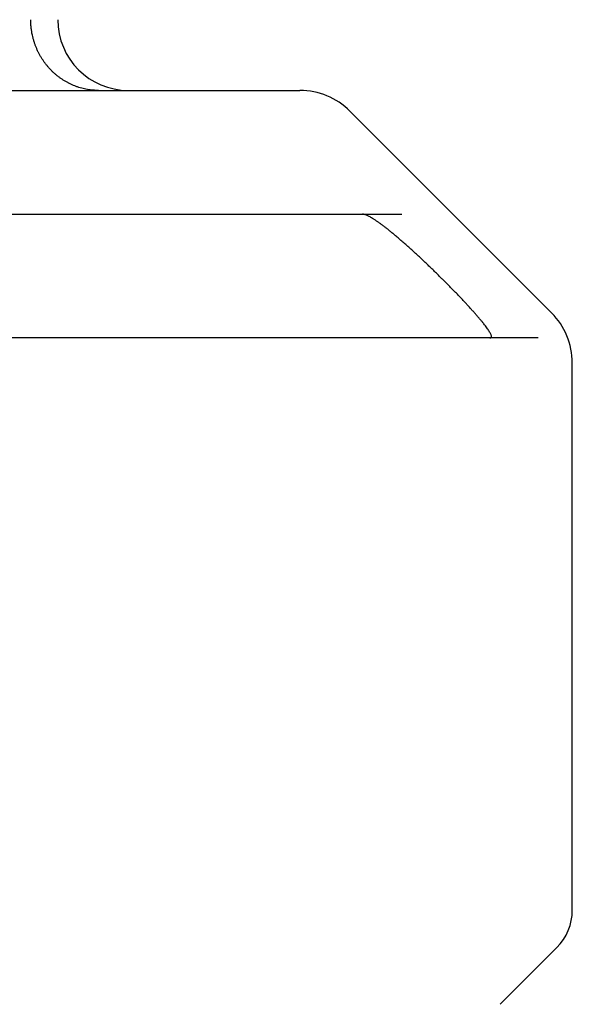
# Model space of a CAD drawing. Header units: millimetres. Extents: x 8 to 564, y 12 to 489.
# Tile 29 of 81: x 309 to 325, y 141 to 169. Entities that reach past the tile are written whole.
import ezdxf

# ---------------------------------------------------------------- set-up
doc = ezdxf.new("R2010")
doc.units = ezdxf.units.MM

msp = doc.modelspace()

# ---------------------------------------------------------------- linework, layer by layer
at = {"color": 7, "linetype": 'Continuous', "lineweight": 30}
for p, q in [((324.164, 160.972), (318.461, 166.675)), ((324.75, 144.082), (324.75, 159.557)), ((322.709, 141.419), (324.311, 143.022))]:
    msp.add_line(p, q, dxfattribs=at)
for centre, radius, start, end in [((312.2, 169.261), 2, 180, 270), ((317.047, 165.261), 2, 45, 90), ((322.75, 159.557), 2, 0, 45), ((323.25, 144.082), 1.5, 315, 360)]:
    msp.add_arc(centre, radius, start, end, dxfattribs=at)
for points, knots in [([(311.355, 167.261), (311.329, 167.261), (311.276, 167.262), (311.196, 167.267), (311.116, 167.276), (311.037, 167.288), (310.957, 167.304), (310.877, 167.323), (310.797, 167.347), (310.72, 167.373), (310.644, 167.402), (310.571, 167.435), (310.499, 167.47), (310.427, 167.51), (310.357, 167.552), (310.287, 167.598), (310.22, 167.647), (310.155, 167.699), (310.093, 167.753), (310.034, 167.809), (309.977, 167.868), (309.922, 167.93), (309.869, 167.994), (309.819, 168.061), (309.771, 168.131), (309.726, 168.202), (309.685, 168.274), (309.647, 168.347), (309.612, 168.423), (309.579, 168.5), (309.55, 168.579), (309.524, 168.659), (309.501, 168.741), (309.479, 168.832), (309.461, 168.932), (309.446, 169.041), (309.437, 169.15), (309.436, 169.224), (309.436, 169.261)], [0, 0, 0, 0, 0.0263959, 0.0528372, 0.0794161, 0.1060412, 0.1331972, 0.1604026, 0.187758, 0.2151638, 0.2415597, 0.268001, 0.29458, 0.3212053, 0.348362, 0.3755682, 0.4029246, 0.4303316, 0.4567152, 0.4831443, 0.5099285, 0.5367126, 0.5636888, 0.5906649, 0.6180105, 0.6454067, 0.6717537, 0.698146, 0.7248931, 0.7516402, 0.7785792, 0.8055181, 0.832826, 0.8601845, 0.894874, 0.929774, 0.9647798, 1, 1, 1, 1]), ([(297.5, 167.261), (297.625, 167.261), (297.874, 167.261), (298.248, 167.261), (298.622, 167.261), (298.994, 167.261), (299.366, 167.261), (299.697, 167.261), (299.988, 167.261), (300.237, 167.261), (300.486, 167.261), (300.735, 167.261), (300.987, 167.261), (301.243, 167.261), (301.539, 167.261), (301.869, 167.261), (302.233, 167.261), (302.594, 167.261), (302.953, 167.261), (303.323, 167.261), (303.702, 167.261), (303.994, 167.261), (304.191, 167.261), (304.292, 167.261), (304.393, 167.261), (304.494, 167.261), (304.595, 167.261), (304.776, 167.261), (305.038, 167.261), (305.377, 167.261), (305.713, 167.261), (306.045, 167.261), (306.375, 167.261), (306.666, 167.261), (306.919, 167.261), (307.135, 167.261), (307.351, 167.261), (307.564, 167.261), (307.776, 167.261), (307.987, 167.261), (308.232, 167.261), (308.51, 167.261), (308.82, 167.261), (309.125, 167.261), (309.425, 167.261), (309.721, 167.261), (310.006, 167.261), (310.282, 167.261), (310.548, 167.261), (310.81, 167.261), (311.068, 167.261), (311.327, 167.261), (311.587, 167.261), (311.845, 167.261), (312.098, 167.261), (312.346, 167.261), (312.588, 167.261), (312.798, 167.261), (312.979, 167.261), (313.133, 167.261), (313.283, 167.261), (313.432, 167.261), (313.577, 167.261), (313.72, 167.261), (313.882, 167.261), (314.061, 167.261), (314.254, 167.261), (314.441, 167.261), (314.621, 167.261), (314.796, 167.261), (314.958, 167.261), (315.107, 167.261), (315.246, 167.261), (315.352, 167.261), (315.43, 167.261), (315.48, 167.261), (315.53, 167.261), (315.579, 167.261), (315.627, 167.261), (315.708, 167.261), (315.818, 167.261), (315.953, 167.261), (316.08, 167.261), (316.199, 167.261), (316.31, 167.261), (316.403, 167.261), (316.479, 167.261), (316.541, 167.261), (316.6, 167.261), (316.655, 167.261), (316.706, 167.261), (316.752, 167.261), (316.802, 167.261), (316.854, 167.261), (316.906, 167.261), (316.949, 167.261), (316.985, 167.261), (317.012, 167.261), (317.032, 167.261), (317.044, 167.261), (317.046, 167.261), (317.047, 167.261)], [0, 0, 0, 0, 0.0121996, 0.0243826, 0.0365536, 0.048717, 0.0608773, 0.0730389, 0.0812325, 0.0894301, 0.097633, 0.1058427, 0.1140604, 0.1226301, 0.1313365, 0.1435115, 0.1556744, 0.1678297, 0.1799819, 0.1921354, 0.205511, 0.2188995, 0.222409, 0.2259199, 0.2294322, 0.2329462, 0.2364619, 0.2399794, 0.2520131, 0.2640288, 0.2760307, 0.2880231, 0.3000103, 0.3119965, 0.3200706, 0.3281475, 0.3362285, 0.344315, 0.3524082, 0.3605095, 0.3686201, 0.3809115, 0.3931836, 0.4054409, 0.4176882, 0.4299298, 0.4421704, 0.4537147, 0.465266, 0.4768281, 0.4884049, 0.5000001, 0.5122914, 0.5245635, 0.5368209, 0.5490681, 0.5613097, 0.5735503, 0.5817958, 0.5900442, 0.5982971, 0.6065558, 0.6148216, 0.623096, 0.6313804, 0.6434141, 0.6554298, 0.6674317, 0.6794241, 0.6914113, 0.7033975, 0.7139481, 0.7245041, 0.7350687, 0.739222, 0.7433773, 0.7475346, 0.7516943, 0.7558564, 0.7600211, 0.7729553, 0.7858702, 0.798771, 0.811663, 0.8245516, 0.8374421, 0.8461273, 0.8548174, 0.8635141, 0.8722189, 0.8809334, 0.8893004, 0.8975116, 0.9103281, 0.9231325, 0.9359302, 0.9487264, 0.9615263, 0.974335, 0.9871579, 1, 1, 1, 1]), ([(303.25, 163.761), (303.371, 163.761), (303.614, 163.761), (303.976, 163.761), (304.335, 163.761), (304.693, 163.761), (305.024, 163.761), (305.328, 163.761), (305.605, 163.761), (305.882, 163.761), (306.159, 163.761), (306.484, 163.761), (306.853, 163.761), (307.264, 163.761), (307.672, 163.761), (308.075, 163.761), (308.474, 163.761), (308.834, 163.761), (309.154, 163.761), (309.436, 163.761), (309.716, 163.761), (309.993, 163.761), (310.267, 163.761), (310.555, 163.761), (310.856, 163.761), (311.17, 163.761), (311.481, 163.761), (311.808, 163.761), (312.152, 163.761), (312.508, 163.761), (312.858, 163.761), (313.202, 163.761), (313.54, 163.761), (313.855, 163.761), (314.149, 163.761), (314.423, 163.761), (314.691, 163.761), (314.954, 163.761), (315.211, 163.761), (315.461, 163.761), (315.704, 163.761), (315.942, 163.761), (316.188, 163.761), (316.442, 163.761), (316.703, 163.761), (316.956, 163.761), (317.201, 163.761), (317.438, 163.761), (317.645, 163.761), (317.824, 163.761), (317.976, 163.761), (318.124, 163.761), (318.268, 163.761), (318.408, 163.761), (318.552, 163.761), (318.7, 163.761), (318.849, 163.761), (318.992, 163.761), (319.136, 163.761), (319.281, 163.761), (319.426, 163.761), (319.563, 163.761), (319.692, 163.761), (319.814, 163.761), (319.888, 163.761), (319.925, 163.761)], [0, 0, 0, 0, 0.015204, 0.030396, 0.045579, 0.060758, 0.075936, 0.087863, 0.099795, 0.111733, 0.12375, 0.136024, 0.154272, 0.172507, 0.190736, 0.208966, 0.227204, 0.245457, 0.258718, 0.271968, 0.285209, 0.298445, 0.311677, 0.32491, 0.340508, 0.356114, 0.371732, 0.387502, 0.406261, 0.425006, 0.443745, 0.462485, 0.481234, 0.5, 0.51606, 0.532105, 0.548139, 0.564167, 0.580194, 0.595938, 0.611689, 0.627453, 0.643085, 0.66167, 0.680243, 0.698809, 0.717376, 0.735951, 0.754543, 0.767562, 0.780571, 0.793572, 0.806568, 0.81956, 0.832553, 0.847868, 0.86319, 0.878523, 0.893467, 0.911229, 0.92898, 0.946726, 0.964474, 0.98223, 1, 1, 1, 1]), ([(322.422, 160.261), (322.429, 160.261), (322.443, 160.263), (322.455, 160.271), (322.462, 160.281), (322.464, 160.294), (322.464, 160.311), (322.458, 160.335), (322.445, 160.368), (322.425, 160.406), (322.4, 160.449), (322.369, 160.496), (322.333, 160.547), (322.293, 160.602), (322.247, 160.66), (322.198, 160.722), (322.144, 160.787), (322.087, 160.854), (322.026, 160.924), (321.963, 160.996), (321.896, 161.071), (321.826, 161.147), (321.754, 161.226), (321.68, 161.305), (321.595, 161.395), (321.499, 161.496), (321.392, 161.606), (321.295, 161.705), (321.21, 161.791), (321.137, 161.864), (321.064, 161.938), (320.979, 162.021), (320.884, 162.115), (320.777, 162.219), (320.671, 162.321), (320.563, 162.424), (320.454, 162.526), (320.345, 162.627), (320.236, 162.727), (320.127, 162.826), (320.016, 162.925), (319.905, 163.022), (319.803, 163.109), (319.712, 163.186), (319.63, 163.253), (319.55, 163.318), (319.473, 163.378), (319.4, 163.434), (319.331, 163.486), (319.263, 163.535), (319.197, 163.58), (319.133, 163.622), (319.078, 163.656), (319.03, 163.684), (318.988, 163.705), (318.949, 163.724), (318.913, 163.739), (318.879, 163.751), (318.846, 163.759), (318.828, 163.76), (318.817, 163.761)], [0, 0, 0, 0, 0.015074, 0.030147, 0.040504, 0.05087, 0.061226, 0.076304, 0.091382, 0.106906, 0.122431, 0.13751, 0.152591, 0.167975, 0.183362, 0.199171, 0.214997, 0.23081, 0.247064, 0.263329, 0.279586, 0.296479, 0.313388, 0.3303, 0.347197, 0.370351, 0.393522, 0.41668, 0.431964, 0.447248, 0.462589, 0.47793, 0.499833, 0.521755, 0.543677, 0.565581, 0.588124, 0.610689, 0.633252, 0.655794, 0.679526, 0.703272, 0.727002, 0.745256, 0.763527, 0.781796, 0.800047, 0.817052, 0.834064, 0.851067, 0.868474, 0.885894, 0.903298, 0.916477, 0.929663, 0.942839, 0.956364, 0.9699, 0.983423, 1, 1, 1, 1]), ([(323.78, 160.261), (323.746, 160.261), (323.678, 160.261), (323.567, 160.261), (323.449, 160.261), (323.323, 160.261), (323.198, 160.261), (323.078, 160.261), (322.962, 160.261), (322.842, 160.261), (322.716, 160.261), (322.572, 160.261), (322.41, 160.261), (322.229, 160.261), (322.041, 160.261), (321.876, 160.261), (321.738, 160.261), (321.631, 160.261), (321.521, 160.261), (321.409, 160.261), (321.295, 160.261), (321.141, 160.261), (320.944, 160.261), (320.701, 160.261), (320.45, 160.261), (320.192, 160.261), (319.945, 160.261), (319.712, 160.261), (319.493, 160.261), (319.269, 160.261), (319.04, 160.261), (318.785, 160.261), (318.501, 160.261), (318.189, 160.261), (317.87, 160.261), (317.543, 160.261), (317.21, 160.261), (316.87, 160.261), (316.524, 160.261), (316.171, 160.261), (315.813, 160.261), (315.448, 160.261), (315.078, 160.261), (314.704, 160.261), (314.326, 160.261), (313.945, 160.261), (313.56, 160.261), (313.171, 160.261), (312.779, 160.261), (312.382, 160.261), (311.98, 160.261), (311.639, 160.261), (311.359, 160.261), (311.143, 160.261), (310.926, 160.261), (310.708, 160.261), (310.488, 160.261), (310.201, 160.261), (309.845, 160.261), (309.418, 160.261), (308.988, 160.261), (308.554, 160.261), (308.148, 160.261), (307.77, 160.261), (307.422, 160.261), (307.072, 160.261), (306.724, 160.261), (306.346, 160.261), (305.938, 160.261), (305.496, 160.261), (305.051, 160.261), (304.604, 160.261), (304.155, 160.261), (303.704, 160.261), (303.401, 160.261), (303.25, 160.261)], [0, 0, 0, 0, 0.0151338, 0.0302547, 0.0453672, 0.0604758, 0.075585, 0.0874599, 0.0993401, 0.1112279, 0.1232044, 0.1354633, 0.1507752, 0.1660784, 0.1813775, 0.1966773, 0.2046934, 0.2127117, 0.2207327, 0.2287572, 0.2367858, 0.2448193, 0.2607536, 0.2766734, 0.2925837, 0.3084899, 0.3243973, 0.3369002, 0.3494097, 0.3619282, 0.3744854, 0.3871386, 0.4032644, 0.4193802, 0.4354915, 0.4516036, 0.4677221, 0.4838525, 0.5000001, 0.5161053, 0.5321954, 0.5482758, 0.5643518, 0.5804289, 0.5962253, 0.6120331, 0.6278575, 0.6435124, 0.6591485, 0.6747752, 0.6903975, 0.7060205, 0.7142059, 0.7223936, 0.7305842, 0.7387786, 0.7469773, 0.7551811, 0.7707844, 0.7863741, 0.801955, 0.8175322, 0.8331106, 0.8453548, 0.8576052, 0.8698641, 0.8820515, 0.8939416, 0.909096, 0.9242418, 0.9393835, 0.9545257, 0.9696728, 0.9848294, 1, 1, 1, 1])]:
    msp.add_open_spline(points, degree=3, knots=knots, dxfattribs=at)

doc.saveas('drawing.dxf')
